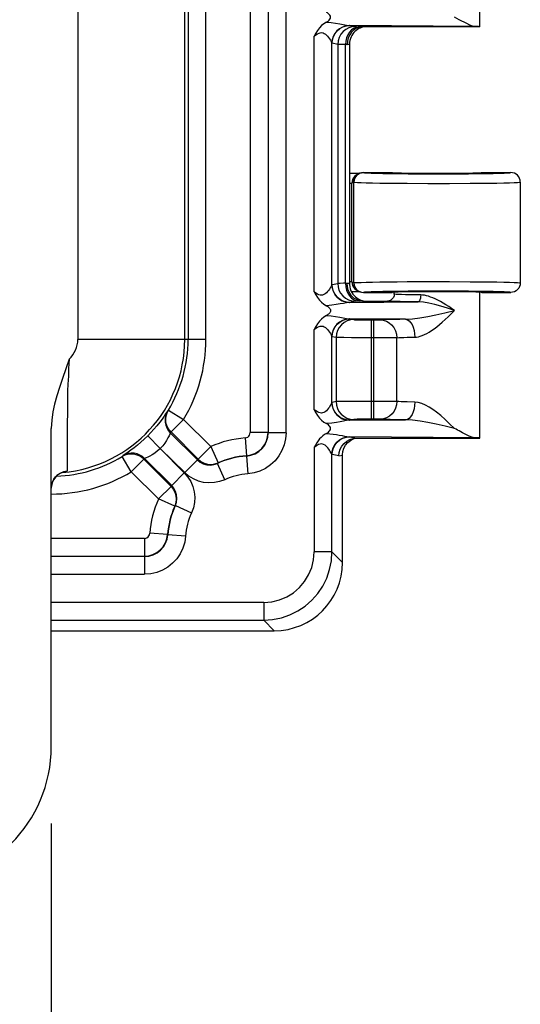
# Model space of a CAD drawing. Header units: inches. Extents: x 0 to 68, y 0 to 44.
# Tile 29 of 34: x 62.5 to 64.4, y 16.9 to 20.5. Entities that reach past the tile are written whole.
import ezdxf

# ---------------------------------------------------------------- set-up
doc = ezdxf.new("R2010")
doc.units = ezdxf.units.IN
doc.header["$LTSCALE"] = 3.74
doc.header["$MEASUREMENT"] = 0
doc.layers.get('0').update_dxf_attribs({"linetype": 'CONTINUOUS'})
doc.layers.add('DIM', color=7, linetype='CONTINUOUS')
doc.styles.get("Standard").update_dxf_attribs({"font": 'arial.ttf'})
doc.dimstyles.new('DIMSTYLE_2', dxfattribs={"dimtxt": 0.34, "dimasz": 0.4, "dimexe": 0.09, "dimexo": 0.07, "dimgap": 0.0425, "dimtad": 0, "dimtih": 1, "dimtoh": 1, "dimzin": 4, "dimdsep": 46, "dimtxsty": 'Standard', "dimblk": '_FILLED', "dimblk1": '_FILLED', "dimblk2": '_FILLED', "dimcen": 0.09, "dimadec": 3, "dimazin": 1, "dimtfac": 1, "dimtdec": 3, "dimtofl": 0, "dimtmove": 0, "dimatfit": 3, "dimldrblk": '_FILLED', "dimfxl": 0, "dimtolj": 1, "dimtzin": 4, "dimarcsym": 0})

# ---------------------------------------------------------------- blocks, each defined once
blk = doc.blocks.new('_FILLED')
at = {"color": 0, "linetype": 'ByBlock'}
blk.add_solid([(0, 0), (-1, 0.2), (-1, -0.2)], dxfattribs=at)
blk = doc.blocks.new('*D9')
at = {"layer": 'DIM', "color": 2, "linetype": 'Continuous'}
for p, q in [((60.5008, 17.5189), (60.5008, 16.2111)), ((62.6408, 17.5189), (62.6408, 16.2111)), ((60.5008, 16.5711), (59.7008, 16.5711)), ((62.6408, 16.5711), (63.4408, 16.5711))]:
    blk.add_line(p, q, dxfattribs=at)
at = {"layer": 'DIM', "color": 2, "linetype": 'Continuous', "xscale": 0.4, "yscale": 0.4, "zscale": 0.4}
for p, rotation in [((60.5008, 16.5711), 2.3987e-06), ((62.6408, 16.5711), 180.0000023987)]:
    blk.add_blockref('_FILLED', p, dxfattribs=dict(at, rotation=rotation))
at = {"layer": 'DIM', "color": 2, "linetype": 'Continuous', "insert": (61.5708, 16.7411), "char_height": 0.34, "width": 1.052862, "attachment_point": 2, "line_spacing_factor": 0.9}
blk.add_mtext('2.14\\PTYP.', dxfattribs=at)

msp = doc.modelspace()

# ---------------------------------------------------------------- linework, layer by layer
at = {"color": 7, "linetype": 'Continuous'}
for p, q in [((63.3665, 28.9034), (63.3665, 18.9445)), ((63.4325, 28.9044), (63.4325, 18.9435)), ((63.4975, 18.9435), (63.4975, 28.9044)), ((62.7378, 21.0626), (62.7378, 19.2839)), ((63.1277, 19.2839), (63.1277, 21.0626)), ((63.14, 21.0626), (63.14, 19.2839)), ((63.2049, 19.2839), (63.2049, 21.0626)), ((64.2046, 20.424), (64.2046, 20.9552)), ((63.7184, 20.4302), (63.7273, 20.429)), ((64.1863, 20.4252), (63.7303, 20.4288)), ((63.7303, 20.4288), (63.7504, 20.4248)), ((63.7408, 20.3981), (63.7374, 20.3929)), ((63.7655, 20.4227), (63.7548, 20.419)), ((63.7629, 20.4174), (63.7581, 20.4145)), ((63.7765, 20.4239), (63.7608, 20.4243)), ((63.7749, 20.4239), (63.7655, 20.4227)), ((63.7765, 20.4239), (63.7749, 20.4239)), ((64.2046, 20.4239), (63.7765, 20.4239)), ((63.6, 19.4575), (63.6, 20.3903)), ((63.6648, 19.4835), (63.6648, 20.3644)), ((63.6857, 20.3598), (63.6656, 20.3639)), ((63.721, 20.3715), (63.72, 20.3589)), ((63.7243, 20.3839), (63.721, 20.3715)), ((63.6857, 20.3598), (63.6857, 19.488)), ((63.714, 19.4886), (63.7142, 20.3592)), ((63.7163, 20.3591), (63.7142, 20.3592)), ((63.7182, 20.359), (63.7163, 20.3591)), ((63.72, 20.3589), (63.7182, 20.359)), ((63.7285, 20.3601), (63.7285, 19.4878)), ((63.7439, 19.889), (63.7378, 19.8889)), ((63.7478, 19.879), (63.7434, 19.8737)), ((63.7641, 19.8892), (63.7439, 19.889)), ((63.751, 19.8774), (63.7476, 19.8713)), ((63.7526, 19.883), (63.7478, 19.879)), ((63.7638, 19.889), (63.7569, 19.8856)), ((63.7592, 19.8866), (63.7569, 19.8856)), ((63.7794, 19.8927), (63.8846, 19.8927)), ((63.7794, 19.8927), (63.7798, 19.8925)), ((63.878, 19.889), (63.909, 19.8887)), ((64.1961, 19.8888), (64.2263, 19.8892)), ((64.2121, 19.8927), (64.3171, 19.8927)), ((64.3494, 19.8711), (64.3462, 19.8771)), ((64.3518, 19.8623), (64.3518, 19.8625)), ((64.3521, 19.8577), (64.3518, 19.8623)), ((63.7285, 19.8542), (63.7375, 19.8542)), ((63.7445, 19.8577), (63.7375, 19.8542)), ((63.7375, 19.4937), (63.7375, 19.8542)), ((63.7445, 19.8577), (63.7448, 19.8575)), ((63.7448, 19.4904), (63.7448, 19.8575)), ((63.9389, 19.8533), (64.0151, 19.853)), ((64.0151, 19.853), (64.0936, 19.853)), ((64.0936, 19.853), (64.1691, 19.8534)), ((64.1691, 19.8534), (64.2367, 19.854)), ((64.2367, 19.854), (64.2661, 19.8544)), ((64.3521, 19.8577), (64.3521, 19.4902)), ((63.6656, 19.484), (63.6857, 19.488)), ((63.714, 19.4886), (63.7162, 19.4887)), ((63.7162, 19.4887), (63.7182, 19.4888)), ((63.7182, 19.4888), (63.72, 19.4889)), ((63.721, 19.4764), (63.72, 19.4889)), ((63.7243, 19.464), (63.721, 19.4764)), ((63.7375, 19.4937), (63.7285, 19.4937)), ((63.7375, 19.4937), (63.7445, 19.4902)), ((63.7434, 19.4742), (63.7478, 19.4689)), ((63.7445, 19.4902), (63.7448, 19.4904)), ((63.7478, 19.4689), (63.7526, 19.4649)), ((63.7526, 19.4649), (63.7569, 19.4623)), ((63.939, 19.4946), (64.0154, 19.4949)), ((64.0154, 19.4949), (64.0939, 19.4948)), ((64.0939, 19.4948), (64.1695, 19.4945)), ((64.3494, 19.4768), (64.3462, 19.4707)), ((64.3521, 19.4902), (64.3518, 19.4856)), ((64.3518, 19.4856), (64.3518, 19.4853)), ((63.7373, 19.4551), (63.7412, 19.4492)), ((63.7378, 19.4589), (63.7555, 19.4588)), ((63.7412, 19.4492), (63.7456, 19.4439)), ((63.7456, 19.4439), (63.7503, 19.4392)), ((63.7655, 19.4252), (63.7548, 19.4289)), ((63.7555, 19.4588), (63.7641, 19.4587)), ((63.7638, 19.4589), (63.7569, 19.4623)), ((63.7727, 19.4561), (63.7798, 19.4554)), ((63.7794, 19.4552), (63.7798, 19.4554)), ((63.7794, 19.4552), (63.8846, 19.4552)), ((63.909, 19.4592), (63.878, 19.4588)), ((63.8885, 19.4361), (63.885, 19.4315)), ((63.8921, 19.4489), (63.8913, 19.4428)), ((63.8921, 19.4489), (63.8921, 19.4552)), ((64.2263, 19.4587), (64.1961, 19.4591)), ((64.2046, 18.924), (64.2046, 19.4552)), ((64.2121, 19.4552), (64.3171, 19.4552)), ((63.7504, 19.423), (63.7303, 19.419)), ((63.7303, 19.419), (63.9793, 19.421)), ((63.7765, 19.4239), (63.7608, 19.4236)), ((63.7749, 19.424), (63.7655, 19.4252)), ((63.7765, 19.4239), (63.7749, 19.424)), ((63.7765, 19.4239), (63.8671, 19.4239)), ((63.7184, 19.3602), (63.7273, 19.359)), ((63.9334, 19.3572), (63.7303, 19.3588)), ((63.7303, 19.3588), (63.7446, 19.356)), ((63.6, 19.0275), (63.6, 19.3203)), ((63.797, 19.355), (63.822, 19.355)), ((63.8093, 18.9929), (63.8093, 19.355)), ((63.8168, 19.355), (63.8168, 18.9929)), ((63.822, 19.355), (63.8311, 19.355)), ((63.6648, 19.0535), (63.6648, 19.2944)), ((63.6798, 19.291), (63.6656, 19.2939)), ((63.6798, 19.291), (63.6798, 19.0569)), ((63.7901, 19.29), (63.7366, 19.2902)), ((63.8439, 19.29), (63.7901, 19.29)), ((63.8883, 19.2901), (63.8439, 19.29)), ((63.9014, 19.2903), (63.8883, 19.2901)), ((63.9014, 19.0576), (63.9014, 19.2903)), ((63.9393, 19.2917), (63.9672, 19.2922)), ((63.2049, 19.2839), (62.7378, 19.2839)), ((62.7058, 19.2121), (62.6823, 19.1416)), ((63.6798, 19.0569), (63.6656, 19.054)), ((63.7215, 19.0576), (63.6974, 19.0573)), ((63.7713, 19.0579), (63.7215, 19.0576)), ((63.8568, 19.0579), (63.7713, 19.0579)), ((63.8883, 19.0577), (63.8568, 19.0579)), ((63.9014, 19.0576), (63.8883, 19.0577)), ((63.0654, 19.0234), (63.0644, 19.022)), ((63.0654, 19.0234), (63.068, 19.0259)), ((63.068, 19.0259), (63.1237, 18.9922)), ((63.0777, 18.9463), (63.1237, 18.9922)), ((63.1237, 18.9922), (63.2229, 18.8931)), ((63.7446, 18.9919), (63.7303, 18.989)), ((63.7303, 18.989), (63.9334, 18.9906)), ((63.797, 18.9929), (63.7749, 18.9927)), ((63.822, 18.9929), (63.797, 18.9929)), ((62.6408, 17.7989), (62.6408, 18.9591)), ((63.0386, 18.8862), (62.9927, 18.9321)), ((63.0748, 18.9435), (63.0777, 18.9463)), ((63.1737, 18.8446), (63.0748, 18.9435)), ((63.0777, 18.9463), (63.1769, 18.8471)), ((63.4315, 18.9445), (63.3665, 18.9445)), ((63.4975, 18.9435), (63.4325, 18.9435)), ((64.1863, 18.9252), (63.7303, 18.9288)), ((63.7303, 18.9288), (63.755, 18.9239)), ((64.1177, 18.956), (64.1118, 18.9589)), ((64.1233, 18.953), (64.1177, 18.956)), ((64.1289, 18.9502), (64.1233, 18.953)), ((63.2229, 18.8931), (63.1769, 18.8471)), ((63.2229, 18.8931), (63.2493, 18.8337)), ((63.348, 18.9245), (63.3528, 18.8597)), ((63.6, 18.8903), (63.6, 18.509)), ((63.7424, 18.9227), (63.755, 18.9239)), ((63.7438, 18.9217), (63.7493, 18.9234)), ((63.755, 18.9239), (64.2047, 18.9239)), ((62.9325, 18.8011), (62.8989, 18.8567)), ((62.899, 18.8566), (62.9013, 18.8595)), ((62.9786, 18.8471), (62.9703, 18.8541)), ((63.1278, 18.7986), (63.0386, 18.8862)), ((63.0386, 18.8862), (63.1262, 18.797)), ((63.3528, 18.8597), (63.3684, 18.8624)), ((63.3536, 18.8587), (63.3528, 18.8597)), ((63.3536, 18.8587), (63.3582, 18.7939)), ((63.6648, 18.8643), (63.6635, 18.8674)), ((63.6648, 18.509), (63.6648, 18.8643)), ((63.6903, 18.8589), (63.6656, 18.8639)), ((63.6903, 18.8589), (63.7033, 18.8615)), ((63.7033, 18.4705), (63.7033, 18.8615)), ((62.9325, 18.8011), (62.9785, 18.8471)), ((63.0777, 18.7479), (62.9785, 18.8471)), ((62.9813, 18.85), (63.0802, 18.7511)), ((63.1737, 18.8446), (63.1278, 18.7986)), ((63.2369, 18.8296), (63.2493, 18.8337)), ((63.2493, 18.8337), (63.2467, 18.8314)), ((63.2737, 18.7723), (63.2467, 18.8314)), ((62.6734, 18.7951), (62.6677, 18.7918)), ((62.6825, 18.7988), (62.683, 18.7989)), ((62.6876, 18.7994), (62.683, 18.7989)), ((62.6983, 18.8147), (62.6982, 18.8047)), ((63.0317, 18.7019), (62.9325, 18.8011)), ((63.1262, 18.797), (63.0802, 18.7511)), ((63.0777, 18.7479), (63.0317, 18.7019)), ((63.0802, 18.7511), (63.0777, 18.7479)), ((63.0911, 18.6755), (63.0317, 18.7019)), ((63.0952, 18.6881), (63.0911, 18.6755)), ((63.0934, 18.6781), (63.0911, 18.6755)), ((63.0934, 18.6781), (63.1525, 18.651)), ((63.0651, 18.572), (63.0003, 18.5768)), ((63.0661, 18.5712), (63.065, 18.572)), ((63.1309, 18.5665), (63.066, 18.5712)), ((62.9803, 18.5583), (62.6408, 18.5583)), ((62.9803, 18.5583), (62.9803, 18.4933)), ((62.9803, 18.4932), (62.9961, 18.4947)), ((63.6648, 18.509), (63.6, 18.509)), ((63.6648, 18.509), (63.7033, 18.4705)), ((62.9813, 18.4923), (62.6408, 18.4923)), ((62.9813, 18.4923), (62.9813, 18.4273)), ((62.6408, 18.4273), (62.9813, 18.4273)), ((63.4157, 18.3247), (62.6408, 18.3247)), ((63.4157, 18.3247), (63.4157, 18.26)), ((62.6408, 18.26), (63.4157, 18.26)), ((63.4543, 18.2214), (63.4157, 18.26)), ((62.6408, 18.2214), (63.4543, 18.2214))]:
    msp.add_line(p, q, dxfattribs=at)
for points in [[(63.6447, 20.4411), (63.6487, 20.4434), (63.6521, 20.446), (63.6552, 20.4488), (63.6575, 20.4519), (63.659, 20.4554), (63.6596, 20.459), (63.659, 20.4626), (63.6575, 20.466), (63.6551, 20.4691), (63.6521, 20.4719), (63.6487, 20.4745), (63.6448, 20.4767)], [(63.6447, 20.4411), (63.6353, 20.4353), (63.6268, 20.4284), (63.6191, 20.4202), (63.6121, 20.411), (63.6057, 20.4011), (63.6, 20.3903)], [(63.6447, 20.4411), (63.6615, 20.4396), (63.6776, 20.4375), (63.6932, 20.4349), (63.7184, 20.4302)], [(64.1568, 20.4357), (64.1285, 20.4501), (64.1118, 20.4589)], [(64.1863, 20.4252), (64.1781, 20.4269), (64.1683, 20.4303), (64.1568, 20.4357)], [(63.6, 20.3903), (63.6065, 20.395), (63.6124, 20.3986), (63.6176, 20.401), (63.6224, 20.4024), (63.6275, 20.4027), (63.6323, 20.4018), (63.6367, 20.3999), (63.6408, 20.3972), (63.6447, 20.3939), (63.6484, 20.3899), (63.6522, 20.3852), (63.6557, 20.3802), (63.659, 20.3751), (63.6617, 20.3704), (63.6636, 20.3669), (63.6648, 20.3643)], [(63.7273, 20.429), (63.7151, 20.4273), (63.7033, 20.4233), (63.6925, 20.4172), (63.6831, 20.4091), (63.6754, 20.3995), (63.6697, 20.3885), (63.666, 20.3766), (63.6648, 20.3643)], [(63.6656, 20.3639), (63.6668, 20.3764), (63.6704, 20.3884), (63.6761, 20.3994), (63.6839, 20.4091), (63.6936, 20.4173), (63.7049, 20.4236), (63.7173, 20.4275), (63.7303, 20.4288)], [(63.7504, 20.4248), (63.7379, 20.4236), (63.726, 20.42), (63.7151, 20.4142), (63.7054, 20.4065), (63.6972, 20.3967), (63.6909, 20.3854), (63.687, 20.373), (63.6857, 20.3598)], [(63.7646, 20.4242), (63.7548, 20.4228), (63.7453, 20.419), (63.7367, 20.413), (63.729, 20.4049), (63.7228, 20.3952), (63.7181, 20.384)], [(63.7548, 20.419), (63.745, 20.413), (63.7365, 20.4049), (63.7295, 20.3951), (63.7243, 20.3839)], [(63.7273, 20.429), (63.7278, 20.429), (63.7283, 20.4289), (63.7288, 20.4289), (63.7293, 20.4289), (63.7298, 20.4289), (63.7303, 20.4288)], [(63.7488, 20.4073), (63.7446, 20.4029), (63.7408, 20.3981)], [(63.7581, 20.4145), (63.7533, 20.4112), (63.7488, 20.4073)], [(63.7504, 20.4248), (63.7513, 20.4247), (63.7528, 20.4246), (63.7549, 20.4245), (63.7576, 20.4244), (63.7608, 20.4243)], [(63.7822, 20.4239), (63.7804, 20.4236), (63.7767, 20.4228), (63.7724, 20.4215), (63.7677, 20.4197), (63.7629, 20.4174)], [(64.2047, 20.4239), (64.2041, 20.4242), (64.2025, 20.4244), (64.1999, 20.4246), (64.1964, 20.4248), (64.1918, 20.425), (64.1863, 20.4252)], [(63.6656, 20.3639), (63.6654, 20.3639), (63.6653, 20.364), (63.6651, 20.364), (63.665, 20.3641), (63.6649, 20.3642), (63.6648, 20.3644)], [(63.7181, 20.384), (63.7151, 20.3719), (63.714, 20.3592)], [(63.7374, 20.3929), (63.7344, 20.3872), (63.732, 20.3811), (63.7301, 20.3747), (63.7289, 20.3679), (63.7285, 20.3608), (63.7285, 20.36)], [(63.7142, 20.3592), (63.7001, 20.3594), (63.6947, 20.3595), (63.6904, 20.3596), (63.6874, 20.3597), (63.6857, 20.3598)], [(63.7285, 20.36), (63.7283, 20.3599), (63.7276, 20.3597), (63.7264, 20.3595), (63.7248, 20.3593), (63.7226, 20.3591), (63.72, 20.3589)], [(63.7378, 19.8889), (63.7366, 19.889), (63.7354, 19.889), (63.7341, 19.8892), (63.7329, 19.8893), (63.7317, 19.8895), (63.7306, 19.8897)], [(63.7434, 19.8737), (63.7402, 19.8676), (63.7382, 19.8611), (63.7375, 19.8542)], [(63.7445, 19.8577), (63.7451, 19.8645), (63.7471, 19.8711), (63.7503, 19.8771), (63.7547, 19.8824), (63.76, 19.8868), (63.7638, 19.889)], [(63.7476, 19.8713), (63.7455, 19.8646), (63.7448, 19.8575)], [(63.7666, 19.8899), (63.7607, 19.8868), (63.7554, 19.8826), (63.751, 19.8774)], [(63.7569, 19.8856), (63.7531, 19.8834), (63.7526, 19.883)], [(63.7638, 19.889), (63.766, 19.89), (63.7726, 19.892), (63.7794, 19.8927)], [(63.7798, 19.8925), (63.773, 19.8919), (63.7666, 19.8899)], [(63.7798, 19.8925), (63.7839, 19.8918), (63.7931, 19.8912)], [(63.7931, 19.8912), (63.8076, 19.8906), (63.8268, 19.89), (63.8505, 19.8895), (63.878, 19.889)], [(63.909, 19.8887), (63.9427, 19.8884), (63.9784, 19.8881), (64.0156, 19.888), (64.0533, 19.888), (64.091, 19.888), (64.1279, 19.8882), (64.1631, 19.8884), (64.1961, 19.8888)], [(64.2263, 19.8892), (64.2528, 19.8896), (64.2754, 19.8902), (64.2933, 19.8908), (64.3065, 19.8914), (64.3144, 19.892), (64.3171, 19.8927)], [(64.3462, 19.8771), (64.3418, 19.8824), (64.3366, 19.8868), (64.3305, 19.89), (64.3239, 19.892), (64.3171, 19.8927)], [(64.3518, 19.8625), (64.3514, 19.8645), (64.3494, 19.8711)], [(63.7448, 19.8575), (63.7487, 19.8569), (63.7577, 19.8563), (63.7716, 19.8557), (63.7901, 19.8552), (63.8129, 19.8547), (63.8397, 19.8543), (63.8699, 19.8539), (63.9389, 19.8533)], [(64.2661, 19.8544), (64.2915, 19.8549), (64.3128, 19.8554), (64.3298, 19.8559)], [(64.3298, 19.8559), (64.3421, 19.8565), (64.3496, 19.8571), (64.3521, 19.8577)], [(63.6648, 19.4835), (63.6636, 19.4809), (63.6615, 19.4773), (63.6588, 19.4725), (63.6555, 19.4674), (63.6521, 19.4626), (63.6485, 19.4581), (63.6445, 19.4539), (63.6401, 19.4501), (63.6355, 19.4474), (63.6309, 19.4456), (63.6262, 19.4451), (63.6215, 19.4457), (63.617, 19.447), (63.6121, 19.4494), (63.6064, 19.4529), (63.6, 19.4575)], [(63.6656, 19.484), (63.6654, 19.484), (63.6653, 19.4839), (63.6652, 19.4839), (63.6651, 19.4838), (63.6649, 19.4837), (63.6648, 19.4835)], [(63.6648, 19.4835), (63.666, 19.4715), (63.6695, 19.4597), (63.6751, 19.449), (63.6825, 19.4394), (63.6918, 19.4312), (63.7027, 19.4248), (63.7148, 19.4206), (63.7273, 19.4189)], [(63.7303, 19.419), (63.7178, 19.4203), (63.7059, 19.4239), (63.695, 19.4296), (63.6853, 19.4374), (63.6771, 19.4471), (63.6708, 19.4585), (63.6669, 19.4709), (63.6656, 19.484)], [(63.6946, 19.4884), (63.6904, 19.4882), (63.6874, 19.4881), (63.6857, 19.488)], [(63.6857, 19.488), (63.6869, 19.4755), (63.6905, 19.4635), (63.6962, 19.4525), (63.704, 19.4428), (63.7137, 19.4346), (63.725, 19.4283), (63.7374, 19.4244), (63.7504, 19.423)], [(63.714, 19.4886), (63.7065, 19.4886), (63.6946, 19.4884)], [(63.714, 19.4886), (63.7151, 19.476), (63.7181, 19.4639)], [(63.7181, 19.4639), (63.7228, 19.4527), (63.729, 19.4429), (63.7367, 19.4349), (63.7453, 19.4288), (63.7548, 19.425), (63.7646, 19.4237)], [(63.72, 19.4889), (63.7226, 19.4888), (63.7248, 19.4886), (63.7264, 19.4884), (63.7276, 19.4882), (63.7283, 19.488), (63.7285, 19.4878)], [(63.7548, 19.4289), (63.745, 19.4349), (63.7365, 19.443), (63.7295, 19.4528), (63.7243, 19.464)], [(63.7285, 19.4878), (63.7286, 19.4841), (63.7295, 19.4762)], [(63.7295, 19.4762), (63.7314, 19.4686), (63.734, 19.4616), (63.7373, 19.4551)], [(63.7375, 19.4937), (63.7382, 19.4868), (63.7402, 19.4803), (63.7434, 19.4742)], [(63.7445, 19.4902), (63.7451, 19.4834), (63.7471, 19.4768), (63.7503, 19.4708), (63.7547, 19.4655), (63.76, 19.4611), (63.7638, 19.4589)], [(63.7448, 19.4904), (63.7487, 19.491), (63.7577, 19.4916), (63.7715, 19.4921), (63.79, 19.4927), (63.8128, 19.4932), (63.8396, 19.4936), (63.8699, 19.494), (63.9032, 19.4943), (63.939, 19.4946)], [(63.7448, 19.4904), (63.7454, 19.4836), (63.7474, 19.4772), (63.7505, 19.4713)], [(63.7505, 19.4713), (63.7546, 19.466), (63.7599, 19.4616), (63.766, 19.4582), (63.7727, 19.4561)], [(64.1695, 19.4945), (64.2369, 19.4939), (64.2661, 19.4935)], [(64.2661, 19.4935), (64.2915, 19.493), (64.3128, 19.4925), (64.3298, 19.492)], [(64.3462, 19.4707), (64.3418, 19.4654), (64.3366, 19.4611), (64.3305, 19.4579), (64.3239, 19.4559), (64.3171, 19.4552)], [(64.3298, 19.492), (64.3421, 19.4914), (64.3496, 19.4908), (64.3521, 19.4902)], [(64.3518, 19.4853), (64.3514, 19.4833), (64.3494, 19.4768)], [(63.6, 19.4575), (63.606, 19.4464), (63.6125, 19.4363), (63.6195, 19.4272), (63.6271, 19.4192), (63.6356, 19.4124), (63.6448, 19.4068)], [(63.7354, 19.4588), (63.7366, 19.4589), (63.7378, 19.4589)], [(63.7503, 19.4392), (63.7553, 19.4352), (63.7605, 19.4318), (63.7657, 19.4291), (63.7707, 19.427), (63.7754, 19.4255), (63.7793, 19.4245), (63.7821, 19.4239)], [(63.7638, 19.4589), (63.766, 19.4579), (63.7726, 19.4559), (63.7794, 19.4552)], [(63.878, 19.4588), (63.8505, 19.4584), (63.8268, 19.4579), (63.8076, 19.4573), (63.7931, 19.4567), (63.7839, 19.456), (63.7798, 19.4554)], [(63.885, 19.4315), (63.8799, 19.4275), (63.8737, 19.4248), (63.8671, 19.4239)], [(63.8913, 19.4428), (63.8889, 19.4368), (63.8885, 19.4361)], [(63.9071, 19.4476), (63.8988, 19.448), (63.8938, 19.4485), (63.8921, 19.4489)], [(63.9888, 19.446), (63.9494, 19.4465), (63.9327, 19.4468), (63.9185, 19.4472), (63.9071, 19.4476)], [(64.1961, 19.4591), (64.1631, 19.4594), (64.1279, 19.4597), (64.091, 19.4598), (64.0533, 19.4599), (64.0156, 19.4599), (63.9784, 19.4597), (63.9427, 19.4595), (63.909, 19.4592)], [(63.9888, 19.446), (63.9885, 19.4398), (63.9875, 19.4338), (63.986, 19.4286), (63.9841, 19.4246), (63.9818, 19.422), (63.9793, 19.421)], [(64.0168, 19.4412), (64.0092, 19.4433), (64.002, 19.4448), (63.9952, 19.4457), (63.9888, 19.446)], [(64.1118, 19.3889), (64.1012, 19.3964), (64.0908, 19.4035), (64.0805, 19.4101), (64.0704, 19.4162), (64.0606, 19.4219), (64.0512, 19.4269), (64.042, 19.4314), (64.0332, 19.4352), (64.0248, 19.4385), (64.0168, 19.4412)], [(64.3171, 19.4552), (64.3144, 19.4559), (64.3065, 19.4565), (64.2933, 19.4571), (64.2754, 19.4577), (64.2528, 19.4582), (64.2263, 19.4587)], [(63.7273, 19.4189), (63.7177, 19.4176), (63.7068, 19.4155), (63.6948, 19.4132), (63.6808, 19.4109), (63.6641, 19.4087), (63.6448, 19.4068)], [(63.6448, 19.4068), (63.6474, 19.4053), (63.6498, 19.4037), (63.652, 19.402), (63.654, 19.4003), (63.6557, 19.3985), (63.6571, 19.3966), (63.6582, 19.3947), (63.659, 19.3927), (63.6595, 19.3908), (63.6596, 19.3889)], [(63.7303, 19.419), (63.7298, 19.419), (63.7293, 19.419), (63.7288, 19.419), (63.7283, 19.4189), (63.7278, 19.4189), (63.7273, 19.4189)], [(63.7608, 19.4236), (63.7576, 19.4235), (63.7549, 19.4234), (63.7528, 19.4233), (63.7513, 19.4232), (63.7504, 19.423)], [(63.8748, 19.423), (63.8691, 19.4235), (63.8671, 19.4239)], [(63.9793, 19.421), (63.9332, 19.4215), (63.9139, 19.4218), (63.8975, 19.4222), (63.8844, 19.4226), (63.8748, 19.423)], [(64.1118, 19.3889), (64.0862, 19.3976), (64.0621, 19.4053), (64.0399, 19.4115), (64.0189, 19.4163), (63.9986, 19.4197), (63.9793, 19.421)], [(63.6447, 19.3711), (63.6353, 19.3652), (63.6267, 19.3583), (63.619, 19.3501), (63.6121, 19.341), (63.6057, 19.3311), (63.6, 19.3203)], [(63.6596, 19.3889), (63.6595, 19.3871), (63.659, 19.3852), (63.6582, 19.3832), (63.6571, 19.3813), (63.6557, 19.3794), (63.654, 19.3776), (63.652, 19.3758), (63.6498, 19.3742), (63.6474, 19.3726), (63.6447, 19.3711)], [(63.6447, 19.3711), (63.6615, 19.3696), (63.6776, 19.3675), (63.6932, 19.3649), (63.7184, 19.3602)], [(63.7273, 19.359), (63.7151, 19.3573), (63.7033, 19.3533), (63.6925, 19.3472), (63.6831, 19.3391), (63.6754, 19.3295), (63.6697, 19.3185), (63.666, 19.3066), (63.6648, 19.2943)], [(63.6656, 19.2939), (63.6668, 19.3064), (63.6704, 19.3184), (63.6761, 19.3294), (63.6839, 19.3391), (63.6936, 19.3473), (63.7049, 19.3536), (63.7173, 19.3575), (63.7303, 19.3588)], [(63.7446, 19.356), (63.7321, 19.3548), (63.7201, 19.3512), (63.7092, 19.3454), (63.6995, 19.3376), (63.6913, 19.3279), (63.6851, 19.3166), (63.6812, 19.3041), (63.6798, 19.291)], [(63.7273, 19.359), (63.7278, 19.359), (63.7283, 19.3589), (63.7288, 19.3589), (63.7293, 19.3589), (63.7298, 19.3589), (63.7303, 19.3588)], [(63.7446, 19.356), (63.7469, 19.3558), (63.7511, 19.3556), (63.7574, 19.3554), (63.7654, 19.3553), (63.7749, 19.3551), (63.797, 19.355)], [(63.8772, 19.3564), (63.8625, 19.356), (63.8502, 19.3557), (63.8403, 19.3553)], [(63.9334, 19.3572), (63.9128, 19.357), (63.8772, 19.3564)], [(63.9334, 19.3572), (63.9588, 19.3586), (63.9858, 19.3622), (64.0141, 19.3672), (64.0444, 19.3733), (64.0771, 19.3807), (64.1118, 19.3889)], [(63.9334, 19.3572), (63.9399, 19.3558), (63.9463, 19.352), (63.952, 19.3459), (63.9571, 19.3379), (63.9613, 19.3281), (63.9645, 19.317), (63.9665, 19.3047), (63.9672, 19.2922)], [(63.9672, 19.2922), (63.9734, 19.2927), (63.9801, 19.2939), (63.9871, 19.2958), (63.9945, 19.2984), (64.0024, 19.3018), (64.0106, 19.306), (64.0192, 19.3109), (64.0282, 19.3166), (64.0375, 19.323), (64.0471, 19.3301), (64.0571, 19.338), (64.0674, 19.3467), (64.078, 19.3561), (64.089, 19.3663), (64.1003, 19.3772), (64.1118, 19.3889)], [(63.6, 19.3203), (63.6065, 19.325), (63.6124, 19.3286), (63.6176, 19.331), (63.6224, 19.3324), (63.6275, 19.3327), (63.6323, 19.3318), (63.6367, 19.3299), (63.6408, 19.3272), (63.6447, 19.3239), (63.6484, 19.3199), (63.6522, 19.3152), (63.6557, 19.3102), (63.659, 19.3051), (63.6617, 19.3004), (63.6636, 19.2969), (63.6648, 19.2943)], [(63.8311, 19.355), (63.835, 19.3551), (63.838, 19.3552), (63.8403, 19.3553)], [(63.8403, 19.3553), (63.8519, 19.354), (63.8633, 19.3503), (63.8736, 19.3445), (63.8827, 19.3368), (63.8905, 19.3271), (63.8964, 19.3157), (63.9001, 19.3032), (63.9014, 19.2903)], [(63.6656, 19.2939), (63.6654, 19.2939), (63.6653, 19.294), (63.6651, 19.294), (63.665, 19.2941), (63.6649, 19.2942), (63.6648, 19.2944)], [(63.7366, 19.2902), (63.7083, 19.2904), (63.6973, 19.2905), (63.6888, 19.2907), (63.6829, 19.2908), (63.6798, 19.291)], [(63.9014, 19.2903), (63.9083, 19.2907), (63.917, 19.291), (63.9274, 19.2914), (63.9393, 19.2917)], [(62.7058, 19.2121), (62.7042, 19.1963), (62.7035, 19.1761), (62.703, 19.1496), (62.7014, 19.121), (62.7004, 19.096), (62.7003, 19.0707), (62.6998, 19.043), (62.6995, 19.0137), (62.6993, 18.9812)], [(62.6823, 19.1416), (62.6712, 19.1088), (62.6612, 19.0776), (62.6531, 19.0482), (62.6469, 19.0194), (62.6429, 18.9895), (62.6408, 18.9591)], [(63.6648, 19.0535), (63.6636, 19.0509), (63.6615, 19.0473), (63.6588, 19.0425), (63.6555, 19.0374), (63.6521, 19.0326), (63.6485, 19.0282), (63.6445, 19.0239), (63.6401, 19.0202), (63.6356, 19.0174), (63.6309, 19.0156), (63.6263, 19.0151), (63.6216, 19.0157), (63.617, 19.017), (63.6122, 19.0194), (63.6064, 19.0229), (63.6, 19.0275)], [(63.6656, 19.054), (63.6654, 19.054), (63.6653, 19.0539), (63.6652, 19.0539), (63.6651, 19.0538), (63.6649, 19.0537), (63.6648, 19.0535)], [(63.6648, 19.0535), (63.666, 19.0415), (63.6695, 19.0297), (63.6751, 19.019), (63.6825, 19.0094), (63.6918, 19.0012), (63.7027, 18.9948), (63.7148, 18.9906), (63.7273, 18.9889)], [(63.7303, 18.989), (63.7178, 18.9903), (63.7059, 18.9939), (63.695, 18.9996), (63.6853, 19.0074), (63.6771, 19.0171), (63.6708, 19.0285), (63.6669, 19.0409), (63.6656, 19.054)], [(63.6974, 19.0573), (63.6888, 19.0572), (63.6829, 19.057), (63.6798, 19.0569)], [(63.6798, 19.0569), (63.6811, 19.0443), (63.6847, 19.0323), (63.6904, 19.0214), (63.6982, 19.0116), (63.7079, 19.0034), (63.7191, 18.9971), (63.7315, 18.9932), (63.7446, 18.9919)], [(63.9014, 19.0576), (63.9002, 19.0451), (63.8968, 19.0331), (63.8913, 19.0222), (63.884, 19.0125), (63.8749, 19.0042), (63.8642, 18.998), (63.8526, 18.994), (63.8403, 18.9926)], [(63.9672, 19.0556), (63.9393, 19.0562), (63.9274, 19.0565), (63.9171, 19.0568), (63.9083, 19.0572), (63.9014, 19.0576)], [(63.9672, 19.0556), (63.9665, 19.0431), (63.9645, 19.0309), (63.9613, 19.0198), (63.9571, 19.01), (63.952, 19.0019), (63.9463, 18.9959), (63.9399, 18.992), (63.9334, 18.9906)], [(64.1118, 18.9589), (64.0942, 18.9766), (64.0773, 18.9924), (64.0615, 19.0062), (64.0467, 19.0181), (64.0331, 19.0281), (64.0199, 19.0366), (64.006, 19.0443), (63.9923, 19.0503), (63.9794, 19.054), (63.9672, 19.0556)], [(63.0644, 19.022), (63.058, 19.0122), (63.0524, 19.0039), (63.0451, 18.9936), (63.0364, 18.982), (63.0263, 18.9693), (63.0154, 18.9564), (63.0042, 18.9441), (62.9926, 18.9321)], [(63.0654, 19.0234), (63.0605, 19.0138), (63.0573, 19.0036), (63.0559, 18.9931), (63.0562, 18.9824), (63.0582, 18.9717), (63.0621, 18.9615), (63.0677, 18.952), (63.0748, 18.9435)], [(63.0777, 18.9463), (63.0708, 18.9545), (63.0653, 18.9636), (63.0615, 18.9734), (63.0592, 18.9838), (63.0587, 18.9946), (63.06, 19.0054), (63.0632, 19.0159), (63.068, 19.0259)], [(63.6, 19.0275), (63.606, 19.0164), (63.6125, 19.0063), (63.6195, 18.9972), (63.6271, 18.9892), (63.6356, 18.9824), (63.6448, 18.9767)], [(62.6993, 18.9812), (62.6986, 18.9291), (62.6987, 18.909), (62.6983, 18.8147)], [(63.7273, 18.9889), (63.7177, 18.9876), (63.7067, 18.9855), (63.6948, 18.9832), (63.6809, 18.9809), (63.6641, 18.9787), (63.6448, 18.9768)], [(63.6448, 18.9411), (63.6487, 18.9434), (63.6522, 18.946), (63.6552, 18.9488), (63.6575, 18.9519), (63.659, 18.9554), (63.6596, 18.959), (63.659, 18.9626), (63.6575, 18.966), (63.6551, 18.9691), (63.6521, 18.9719), (63.6487, 18.9745), (63.6448, 18.9767)], [(63.7303, 18.989), (63.7298, 18.989), (63.7293, 18.989), (63.7288, 18.989), (63.7283, 18.9889), (63.7278, 18.9889), (63.7273, 18.9889)], [(63.7749, 18.9927), (63.7654, 18.9926), (63.7574, 18.9925), (63.7511, 18.9923), (63.7469, 18.9921), (63.7446, 18.9919)], [(63.8403, 18.9926), (63.838, 18.9927), (63.835, 18.9928), (63.8311, 18.9928), (63.822, 18.9929)], [(63.9334, 18.9906), (63.894, 18.9912), (63.8771, 18.9915), (63.8624, 18.9918), (63.8502, 18.9922), (63.8403, 18.9926)], [(64.1118, 18.9589), (64.0777, 18.967), (64.0453, 18.9744), (64.0149, 18.9806), (63.9862, 18.9856), (63.9589, 18.9893), (63.9334, 18.9906)], [(62.9926, 18.9321), (62.9801, 18.92), (62.9675, 18.9087), (62.9549, 18.898), (62.9428, 18.8884), (62.9316, 18.88), (62.9217, 18.873), (62.9134, 18.8673), (62.907, 18.8632), (62.9031, 18.8606), (62.9014, 18.8594)], [(63.0748, 18.9435), (63.0743, 18.9421), (63.0728, 18.9386), (63.0703, 18.9327), (63.0666, 18.9249), (63.0616, 18.9158), (63.0553, 18.9061), (63.0478, 18.8964), (63.0394, 18.887)], [(63.348, 18.9245), (63.353, 18.9256), (63.3574, 18.9277), (63.3611, 18.9309), (63.364, 18.9349), (63.3658, 18.9394), (63.3665, 18.9445)], [(63.3536, 18.8587), (63.3693, 18.8613), (63.3843, 18.8669), (63.3979, 18.875), (63.4097, 18.8856), (63.4194, 18.8982), (63.4265, 18.9123), (63.431, 18.9276), (63.4324, 18.9435)], [(63.4975, 18.9435), (63.4957, 18.9208), (63.4908, 18.8991), (63.4825, 18.8782), (63.4713, 18.8588), (63.4573, 18.8413), (63.4409, 18.8261), (63.4223, 18.8135), (63.4021, 18.8038), (63.3808, 18.7973), (63.3582, 18.7939)], [(63.3684, 18.8624), (63.3833, 18.8679), (63.3969, 18.8761), (63.4088, 18.8866), (63.4185, 18.8992), (63.4256, 18.9134), (63.4301, 18.9286), (63.4315, 18.9445)], [(63.6448, 18.9411), (63.6378, 18.937), (63.6312, 18.9322), (63.6251, 18.9268), (63.6195, 18.9208), (63.6142, 18.9141), (63.6093, 18.9067), (63.6046, 18.8988), (63.6, 18.8903)], [(63.6447, 18.9411), (63.6574, 18.9401), (63.6695, 18.9387), (63.681, 18.937), (63.6917, 18.9351), (63.7015, 18.9334), (63.7106, 18.9316), (63.7192, 18.9301), (63.7273, 18.929)], [(63.6648, 18.8643), (63.666, 18.8766), (63.6697, 18.8885), (63.6754, 18.8995), (63.6831, 18.9091), (63.6925, 18.9172), (63.7033, 18.9233), (63.7151, 18.9273), (63.7273, 18.929)], [(63.6656, 18.8639), (63.6668, 18.8764), (63.6704, 18.8884), (63.6761, 18.8994), (63.6839, 18.9091), (63.6936, 18.9173), (63.7049, 18.9236), (63.7173, 18.9275), (63.7303, 18.9288)], [(63.7273, 18.929), (63.7279, 18.929), (63.7285, 18.9289), (63.7291, 18.9289), (63.7296, 18.9289), (63.7301, 18.9289), (63.7303, 18.9288)], [(64.1863, 18.9252), (64.1798, 18.9264), (64.1721, 18.9288), (64.163, 18.9327), (64.1528, 18.9377), (64.1414, 18.9435), (64.1289, 18.9502)], [(64.2047, 18.9239), (64.2041, 18.9242), (64.2025, 18.9244), (64.1999, 18.9246), (64.1964, 18.9248), (64.1918, 18.925), (64.1863, 18.9252)], [(63.6635, 18.8674), (63.6587, 18.8753), (63.6559, 18.8799), (63.653, 18.884), (63.6498, 18.8882), (63.6454, 18.8932), (63.6402, 18.8977), (63.6345, 18.9009), (63.6284, 18.9026), (63.6223, 18.9024), (63.6158, 18.9003), (63.6083, 18.8962), (63.6, 18.8903)], [(63.6903, 18.8589), (63.6915, 18.8716), (63.6952, 18.8838), (63.7011, 18.895), (63.7091, 18.9048), (63.7189, 18.9129), (63.7301, 18.9189), (63.7424, 18.9227)], [(63.7033, 18.8624), (63.7048, 18.8752), (63.7086, 18.887), (63.7147, 18.8981), (63.7228, 18.9078), (63.7326, 18.9158), (63.7438, 18.9217)], [(62.9703, 18.8541), (62.961, 18.8596), (62.9509, 18.8635), (62.9404, 18.8656), (62.9296, 18.866), (62.9189, 18.8646), (62.9086, 18.8614), (62.899, 18.8566)], [(62.9812, 18.8499), (62.973, 18.8568), (62.9639, 18.8623), (62.954, 18.8662), (62.9436, 18.8685), (62.9327, 18.869), (62.9218, 18.8676), (62.9113, 18.8645), (62.9013, 18.8595)], [(63.0378, 18.8854), (63.0285, 18.8771), (63.019, 18.8696), (63.0094, 18.8635), (63.0005, 18.8585), (62.9927, 18.8547), (62.9866, 18.8521), (62.9828, 18.8505), (62.9813, 18.85)], [(63.6648, 18.8643), (63.6649, 18.8642), (63.6651, 18.8641), (63.6652, 18.864), (63.6653, 18.8639), (63.6654, 18.8639), (63.6656, 18.8639)], [(62.9785, 18.8471), (62.979, 18.8475), (62.9794, 18.848)], [(62.9794, 18.848), (62.9804, 18.849), (62.9809, 18.8495), (62.9813, 18.85)], [(63.1737, 18.8446), (63.1839, 18.8363), (63.1955, 18.8302), (63.2081, 18.8266), (63.2212, 18.8256), (63.2343, 18.8272), (63.2467, 18.8314)], [(63.1769, 18.8471), (63.187, 18.8389), (63.1985, 18.8328), (63.211, 18.8292), (63.224, 18.8281), (63.2369, 18.8296)], [(62.6408, 18.7408), (62.6419, 18.7522), (62.645, 18.7634), (62.65, 18.7737), (62.6567, 18.7829), (62.6652, 18.791), (62.6752, 18.7975), (62.6864, 18.8022), (62.6982, 18.8047)], [(62.6677, 18.7918), (62.6616, 18.7871), (62.6556, 18.781)], [(62.6817, 18.7985), (62.6782, 18.7973), (62.6734, 18.7951)], [(62.6839, 18.799), (62.6836, 18.7989), (62.6817, 18.7985)], [(62.6982, 18.8047), (62.6978, 18.8033), (62.6965, 18.8021), (62.6943, 18.801), (62.6914, 18.8001), (62.6876, 18.7994)], [(63.1262, 18.797), (63.1392, 18.7817), (63.1495, 18.7652), (63.1573, 18.7471), (63.1622, 18.7282), (63.1642, 18.7087), (63.1632, 18.689), (63.1593, 18.6699), (63.1525, 18.651)], [(63.2737, 18.7723), (63.2549, 18.7654), (63.2357, 18.7615), (63.2161, 18.7606), (63.1966, 18.7626), (63.1777, 18.7675), (63.1596, 18.7752), (63.143, 18.7856), (63.1278, 18.7986)], [(62.6556, 18.781), (62.6501, 18.7735), (62.6456, 18.7646), (62.6424, 18.7547), (62.6409, 18.7439), (62.6408, 18.7408)], [(63.0777, 18.7479), (63.0858, 18.7379), (63.0919, 18.7266), (63.0955, 18.7142), (63.0967, 18.7012), (63.0952, 18.6881)], [(63.0934, 18.6781), (63.0976, 18.6905), (63.0992, 18.7036), (63.0982, 18.7166), (63.0946, 18.7292), (63.0885, 18.7409), (63.0802, 18.7511)], [(62.9803, 18.5583), (62.9854, 18.559), (62.9899, 18.5607), (62.9939, 18.5636), (62.9971, 18.5674), (62.9992, 18.5718), (63.0003, 18.5768)], [(62.9813, 18.4923), (62.9972, 18.4938), (63.0124, 18.4982), (63.0266, 18.5054), (63.0392, 18.5151), (63.0497, 18.5269), (63.0579, 18.5405), (63.0634, 18.5554), (63.0661, 18.5712)], [(63.1309, 18.5665), (63.1275, 18.544), (63.121, 18.5227), (63.1112, 18.5025), (63.0987, 18.4839), (63.0834, 18.4675), (63.066, 18.4535), (63.0466, 18.4423), (63.0257, 18.434), (63.004, 18.4291), (62.9813, 18.4273)], [(62.9961, 18.4947), (63.0114, 18.4991), (63.0256, 18.5063), (63.0382, 18.516), (63.0487, 18.5279), (63.0569, 18.5415), (63.0624, 18.5564), (63.065, 18.572)], [(63.4157, 18.3247), (63.4453, 18.3272), (63.4732, 18.3339), (63.4999, 18.3451), (63.5245, 18.3601), (63.5462, 18.3787), (63.5648, 18.4005), (63.5798, 18.425), (63.5909, 18.4517), (63.5976, 18.4796), (63.6, 18.509)], [(63.4157, 18.26), (63.4484, 18.2622), (63.4804, 18.2686), (63.5113, 18.2792), (63.5404, 18.2936), (63.5674, 18.3116), (63.5918, 18.3331), (63.6132, 18.3575), (63.6312, 18.3844), (63.6457, 18.4136), (63.6562, 18.4444), (63.6626, 18.4764), (63.6648, 18.509)]]:
    msp.add_lwpolyline(points, dxfattribs=at)
for centre, radius, start, end in [((62.6408, 19.2839), 0.4869, 274.963, 360), ((62.6408, 19.2839), 0.0969, 312.1251, 360), ((62.6408, 19.2839), 0.4991, 328.8629, 360), ((62.6408, 19.2839), 0.5641, 328.8629, 360), ((63.3758, 18.5489), 0.3766, 94.244, 113.9681), ((62.6408, 19.2839), 0.4991, 272.2278, 301.1371), ((63.3758, 18.5489), 0.3106, 94.1082, 114.5657), ((63.3758, 18.5489), 0.3116, 94.244, 113.9681), ((62.6408, 19.2839), 0.5641, 270, 301.1371), ((63.3758, 18.5489), 0.2456, 94.1087, 114.5649), ((63.3758, 18.5489), 0.3766, 156.0319, 175.756), ((63.3758, 18.5489), 0.3116, 156.0319, 175.7559), ((63.3758, 18.5489), 0.3106, 155.4343, 175.8925), ((63.3758, 18.5489), 0.2456, 155.4351, 175.8913), ((62.1408, 17.7989), 0.5, 270, 360)]:
    msp.add_arc(centre, radius, start, end, dxfattribs=at)
for centre, major_axis, ratio, start_param, end_param in [((64.0483, 19.8927), (0.1638, 0), 0.017455, -3.141593, 0), ((64.0483, 19.4552), (0.1638, 0), 0.017455, 0, 3.141593), ((63.4524, 18.4724), (-0.1781, 0.1781), 0.992433, 2.359993, 3.923193)]:
    msp.add_ellipse(centre, major_axis=major_axis, ratio=ratio, start_param=start_param, end_param=end_param, dxfattribs=at)

# ---------------------------------------------------------------- dimensions: what is measured, and where the dimension line sits
at = {"layer": 'DIM', "color": 2, "linetype": 'Continuous'}
dim = msp.add_linear_dim(base=(62.6408, 16.5711), p1=(60.5008, 17.5889), p2=(62.6408, 17.5889), angle=0, text='<>\\PTYP.', dimstyle='DIMSTYLE_2', dxfattribs=at)
dim.commit()
dim.dimension.update_dxf_attribs({"geometry": '*D9', "text_midpoint": (61.5708, 16.3161), "dimtype": 160})

doc.saveas('drawing.dxf')
